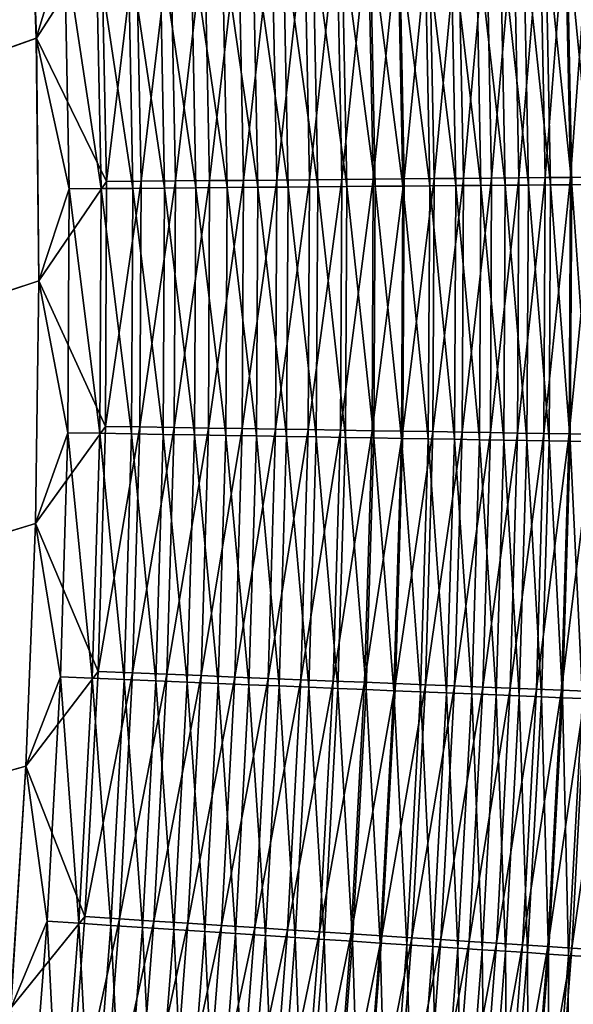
# Model space of a CAD drawing. Header units: metres. Extents: x 0 to 1400, y -1400 to 0.
# Tile 253 of 256: x 1233 to 1261, y -557 to -507. Entities that reach past the tile are written whole.
import ezdxf

# ---------------------------------------------------------------- set-up
doc = ezdxf.new("R2010")
doc.units = ezdxf.units.M

msp = doc.modelspace()

# ---------------------------------------------------------------- linework, layer by layer
at = {"layer": 'None'}
for points in [[(759.270203, -676.616821, -500.477753), (1233.054688, -495.8461, -500.477753), (1232.291626, -483.660858, -500.477753)], [(1232.295288, -483.670471, -503.477753), (1233.058716, -495.854095, -503.477753), (762.366577, -676.864197, -503.477753)], [(1233.497192, -508.048248, -500.477753), (1233.054688, -495.8461, -500.477753), (759.270203, -676.616821, -500.477753)], [(1233.058716, -495.854095, -503.477753), (1233.500732, -508.052704, -503.477753), (762.366577, -676.864197, -503.477753)], [(1233.497192, -508.048248, -500.477753), (1234.911743, -503.38797, -500.441071), (1233.054688, -495.8461, -500.477753)], [(1233.500732, -508.052704, -503.477753), (1233.058716, -495.854095, -503.477753), (1236.785522, -502.975494, -503.316376)], [(1247.248047, -515.172852, -500.929413), (1246.995361, -502.621582, -500.928772), (1248.615723, -502.56543, -500.260498)], [(1247.248047, -515.172852, -500.929413), (1248.615723, -502.56543, -500.260498), (1248.869263, -515.158142, -500.261322)], [(1248.869263, -515.158142, -500.261322), (1248.615723, -502.56543, -500.260498), (1250.202637, -502.510437, -499.518036)], [(1248.869263, -515.158142, -500.261322), (1250.202637, -502.510437, -499.518036), (1250.456909, -515.143799, -499.519043)], [(1250.456909, -515.143799, -499.519043), (1250.202637, -502.510437, -499.518036), (1251.753052, -502.456726, -498.70343)], [(1250.456909, -515.143799, -499.519043), (1251.753052, -502.456726, -498.70343), (1252.007935, -515.1297, -498.70459)], [(1252.007935, -515.1297, -498.70459), (1251.753052, -502.456726, -498.70343), (1253.263916, -502.404388, -497.818634)], [(1253.263916, -502.404388, -497.818634), (1253.519531, -515.116028, -497.820007), (1252.007935, -515.1297, -498.70459)], [(1254.732178, -502.353516, -496.865692), (1253.519531, -515.116028, -497.820007), (1253.263916, -502.404388, -497.818634)], [(1253.519531, -515.116028, -497.820007), (1254.732178, -502.353516, -496.865692), (1254.988647, -515.102722, -496.867279)], [(1254.988647, -515.102722, -496.867279), (1254.732178, -502.353516, -496.865692), (1256.154907, -502.30423, -495.846649)], [(1254.988647, -515.102722, -496.867279), (1256.154907, -502.30423, -495.846649), (1256.412109, -515.089844, -495.84845)], [(1256.412109, -515.089844, -495.84845), (1256.154907, -502.30423, -495.846649), (1257.529053, -502.256622, -494.763458)], [(1256.412109, -515.089844, -495.84845), (1257.529053, -502.256622, -494.763458), (1257.786987, -515.077393, -494.765503)], [(1257.786987, -515.077393, -494.765503), (1257.529053, -502.256622, -494.763458), (1258.851685, -502.210785, -493.618134)], [(1257.786987, -515.077393, -494.765503), (1258.851685, -502.210785, -493.618134), (1259.110352, -515.06543, -493.620422)], [(1259.381104, -515.430298, -489.128357), (1259.131226, -502.565308, -489.125854), (1258.015137, -502.60318, -490.288879)], [(1259.110352, -515.06543, -493.620422), (1258.851685, -502.210785, -493.618134), (1260.119873, -502.16687, -492.412842)], [(1259.110352, -515.06543, -493.620422), (1260.119873, -502.16687, -492.412842), (1260.37915, -515.053955, -492.415405)], [(1260.443237, -515.421448, -487.915314), (1260.192749, -502.529266, -487.912598), (1259.131226, -502.565308, -489.125854)], [(1260.443237, -515.421448, -487.915314), (1259.131226, -502.565308, -489.125854), (1259.381104, -515.430298, -489.128357)], [(1260.37915, -515.053955, -492.415405), (1260.119873, -502.16687, -492.412842), (1261.331177, -502.124908, -491.150269)], [(1261.448608, -515.413086, -486.654663), (1261.197632, -502.495148, -486.651672), (1260.192749, -502.529266, -487.912598)], [(1261.448608, -515.413086, -486.654663), (1260.192749, -502.529266, -487.912598), (1260.443237, -515.421448, -487.915314)], [(1261.331177, -502.124908, -491.150269), (1261.591187, -515.04303, -491.153076), (1260.37915, -515.053955, -492.415405)], [(1233.500732, -508.052704, -503.477753), (1236.785522, -502.975494, -503.316376), (1237.033447, -515.265564, -503.316437)], [(1237.033447, -515.265564, -503.316437), (1236.785522, -502.975494, -503.316376), (1238.52356, -502.915253, -503.115051)], [(1237.033447, -515.265564, -503.316437), (1238.52356, -502.915253, -503.115051), (1238.772339, -515.249756, -503.115173)], [(1238.772339, -515.249756, -503.115173), (1238.52356, -502.915253, -503.115051), (1240.25293, -502.855286, -502.834198)], [(1238.772339, -515.249756, -503.115173), (1240.25293, -502.855286, -502.834198), (1240.502441, -515.23407, -502.834381)], [(1240.502441, -515.23407, -502.834381), (1240.25293, -502.855286, -502.834198), (1241.969116, -502.795807, -502.474457)], [(1240.502441, -515.23407, -502.834381), (1241.969116, -502.795807, -502.474457), (1242.21936, -515.218506, -502.474731)], [(1242.21936, -515.218506, -502.474731), (1241.969116, -502.795807, -502.474457), (1243.667847, -502.736908, -502.03653)], [(1242.21936, -515.218506, -502.474731), (1243.667847, -502.736908, -502.03653), (1243.918945, -515.203064, -502.036926)], [(1244.645264, -515.553101, -498.67807), (1244.402344, -503.065521, -498.677673), (1242.857544, -503.118011, -499.152222)], [(1243.918945, -515.203064, -502.036926), (1243.667847, -502.736908, -502.03653), (1245.344727, -502.678802, -501.521088)], [(1243.918945, -515.203064, -502.036926), (1245.344727, -502.678802, -501.521088), (1245.596558, -515.187866, -501.521606)], [(1246.166748, -515.540405, -498.132813), (1245.923218, -503.013855, -498.132294), (1244.402344, -503.065521, -498.677673)], [(1246.166748, -515.540405, -498.132813), (1244.402344, -503.065521, -498.677673), (1244.645264, -515.553101, -498.67807)], [(1245.596558, -515.187866, -501.521606), (1245.344727, -502.678802, -501.521088), (1246.995361, -502.621582, -500.928772)], [(1245.596558, -515.187866, -501.521606), (1246.995361, -502.621582, -500.928772), (1247.248047, -515.172852, -500.929413)], [(1247.660278, -515.527954, -497.517609), (1247.416138, -502.963135, -497.516937), (1245.923218, -503.013855, -498.132294)], [(1247.660278, -515.527954, -497.517609), (1245.923218, -503.013855, -498.132294), (1246.166748, -515.540405, -498.132813)], [(1249.123047, -515.515747, -496.834015), (1248.878052, -502.913483, -496.833221), (1247.416138, -502.963135, -497.516937)], [(1249.123047, -515.515747, -496.834015), (1247.416138, -502.963135, -497.516937), (1247.660278, -515.527954, -497.517609)], [(1248.878052, -502.913483, -496.833221), (1250.552002, -515.503845, -496.083954), (1250.306519, -502.86496, -496.082977)], [(1250.552002, -515.503845, -496.083954), (1248.878052, -502.913483, -496.833221), (1249.123047, -515.515747, -496.834015)], [(1251.944702, -515.492249, -495.269257), (1251.698486, -502.817688, -495.268097), (1250.306519, -502.86496, -496.082977)], [(1250.306519, -502.86496, -496.082977), (1250.552002, -515.503845, -496.083954), (1251.944702, -515.492249, -495.269257)], [(1253.298096, -515.480957, -494.391785), (1253.05127, -502.771759, -494.390411), (1251.698486, -502.817688, -495.268097)], [(1253.298096, -515.480957, -494.391785), (1251.698486, -502.817688, -495.268097), (1251.944702, -515.492249, -495.269257)], [(1254.609497, -515.470032, -493.453369), (1254.362061, -502.727234, -493.451813), (1253.05127, -502.771759, -494.390411)], [(1254.609497, -515.470032, -493.453369), (1253.05127, -502.771759, -494.390411), (1253.298096, -515.480957, -494.391785)], [(1254.362061, -502.727234, -493.451813), (1255.876221, -515.459473, -492.455872), (1255.628174, -502.684235, -492.454071)], [(1255.876221, -515.459473, -492.455872), (1254.362061, -502.727234, -493.451813), (1254.609497, -515.470032, -493.453369)], [(1257.095459, -515.449341, -491.401123), (1256.84668, -502.642853, -491.399109), (1255.628174, -502.684235, -492.454071)], [(1255.628174, -502.684235, -492.454071), (1255.876221, -515.459473, -492.455872), (1257.095459, -515.449341, -491.401123)], [(1258.264404, -515.439575, -490.291138), (1258.015137, -502.60318, -490.288879), (1256.84668, -502.642853, -491.399109)], [(1258.264404, -515.439575, -490.291138), (1256.84668, -502.642853, -491.399109), (1257.095459, -515.449341, -491.401123)], [(1259.381104, -515.430298, -489.128357), (1258.015137, -502.60318, -490.288879), (1258.264404, -515.439575, -490.291138)], [(1235.150513, -515.632446, -500.441071), (1234.911743, -503.38797, -500.441071), (1233.497192, -508.048248, -500.477753)], [(1236.51709, -503.333435, -500.329865), (1234.911743, -503.38797, -500.441071), (1236.756592, -515.619019, -500.329895)], [(1234.911743, -503.38797, -500.441071), (1235.150513, -515.632446, -500.441071), (1236.756592, -515.619019, -500.329895)], [(1238.358521, -515.605652, -500.144836), (1238.118408, -503.279022, -500.144775), (1236.51709, -503.333435, -500.329865)], [(1236.756592, -515.619019, -500.329895), (1238.358521, -515.605652, -500.144836), (1236.51709, -503.333435, -500.329865)], [(1239.952271, -515.592346, -499.886505), (1239.711548, -503.224884, -499.886383), (1238.118408, -503.279022, -500.144775)], [(1238.358521, -515.605652, -500.144836), (1239.952271, -515.592346, -499.886505), (1238.118408, -503.279022, -500.144775)], [(1241.534058, -515.579102, -499.555511), (1241.292603, -503.171173, -499.555328), (1239.711548, -503.224884, -499.886383)], [(1241.534058, -515.579102, -499.555511), (1239.711548, -503.224884, -499.886383), (1239.952271, -515.592346, -499.886505)], [(1243.099731, -515.56604, -499.152496), (1242.857544, -503.118011, -499.152222), (1241.292603, -503.171173, -499.555328)], [(1243.099731, -515.56604, -499.152496), (1241.292603, -503.171173, -499.555328), (1241.534058, -515.579102, -499.555511)], [(1244.645264, -515.553101, -498.67807), (1242.857544, -503.118011, -499.152222), (1243.099731, -515.56604, -499.152496)], [(1233.626465, -520.257629, -500.477753), (1233.497192, -508.048248, -500.477753), (759.270203, -676.616821, -500.477753)], [(762.366577, -676.864197, -503.477753), (1233.500732, -508.052704, -503.477753), (1233.629028, -520.258911, -503.477753)], [(1233.626465, -520.257629, -500.477753), (1235.150513, -515.632446, -500.441071), (1233.497192, -508.048248, -500.477753)], [(1233.629028, -520.258911, -503.477753), (1233.500732, -508.052704, -503.477753), (1237.033447, -515.265564, -503.316437)], [(1233.629028, -520.258911, -503.477753), (1237.033447, -515.265564, -503.316437), (1236.971802, -527.577332, -503.316498)], [(1236.971802, -527.577332, -503.316498), (1238.772339, -515.249756, -503.115173), (1238.710449, -527.605103, -503.115265)], [(1236.971802, -527.577332, -503.316498), (1237.033447, -515.265564, -503.316437), (1238.772339, -515.249756, -503.115173)], [(1238.710449, -527.605103, -503.115265), (1240.502441, -515.23407, -502.834381), (1240.440186, -527.63269, -502.834534)], [(1238.710449, -527.605103, -503.115265), (1238.772339, -515.249756, -503.115173), (1240.502441, -515.23407, -502.834381)], [(1240.440186, -527.63269, -502.834534), (1242.21936, -515.218506, -502.474731), (1242.15686, -527.660095, -502.474976)], [(1240.440186, -527.63269, -502.834534), (1240.502441, -515.23407, -502.834381), (1242.21936, -515.218506, -502.474731)], [(1242.15686, -527.660095, -502.474976), (1243.918945, -515.203064, -502.036926), (1243.855957, -527.687256, -502.037231)], [(1242.15686, -527.660095, -502.474976), (1242.21936, -515.218506, -502.474731), (1243.918945, -515.203064, -502.036926)], [(1243.855957, -527.687256, -502.037231), (1243.918945, -515.203064, -502.036926), (1245.596558, -515.187866, -501.521606)], [(1243.855957, -527.687256, -502.037231), (1245.596558, -515.187866, -501.521606), (1245.533325, -527.71405, -501.522003)], [(1245.533325, -527.71405, -501.522003), (1247.248047, -515.172852, -500.929413), (1247.184448, -527.740417, -500.929962)], [(1245.533325, -527.71405, -501.522003), (1245.596558, -515.187866, -501.521606), (1247.248047, -515.172852, -500.929413)], [(1247.184448, -527.740417, -500.929962), (1248.869263, -515.158142, -500.261322), (1248.805298, -527.766296, -500.261963)], [(1247.184448, -527.740417, -500.929962), (1247.248047, -515.172852, -500.929413), (1248.869263, -515.158142, -500.261322)], [(1248.805298, -527.766296, -500.261963), (1250.456909, -515.143799, -499.519043), (1250.3927, -527.791687, -499.519836)], [(1248.805298, -527.766296, -500.261963), (1248.869263, -515.158142, -500.261322), (1250.456909, -515.143799, -499.519043)], [(1252.007935, -515.1297, -498.70459), (1251.943604, -527.816467, -498.705536), (1250.3927, -527.791687, -499.519836)], [(1250.3927, -527.791687, -499.519836), (1250.456909, -515.143799, -499.519043), (1252.007935, -515.1297, -498.70459)], [(1253.519531, -515.116028, -497.820007), (1251.943604, -527.816467, -498.705536), (1252.007935, -515.1297, -498.70459)], [(1251.943604, -527.816467, -498.705536), (1253.519531, -515.116028, -497.820007), (1253.454956, -527.840637, -497.821106)], [(1253.454956, -527.840637, -497.821106), (1254.988647, -515.102722, -496.867279), (1254.923706, -527.864136, -496.868561)], [(1253.454956, -527.840637, -497.821106), (1253.519531, -515.116028, -497.820007), (1254.988647, -515.102722, -496.867279)], [(1254.923706, -527.864136, -496.868561), (1256.412109, -515.089844, -495.84845), (1256.346924, -527.886902, -495.849884)], [(1254.923706, -527.864136, -496.868561), (1254.988647, -515.102722, -496.867279), (1256.412109, -515.089844, -495.84845)], [(1255.876221, -515.459473, -492.455872), (1257.021362, -528.265625, -491.402649), (1257.095459, -515.449341, -491.401123)], [(1256.346924, -527.886902, -495.849884), (1257.786987, -515.077393, -494.765503), (1257.72168, -527.908875, -494.76709)], [(1256.346924, -527.886902, -495.849884), (1256.412109, -515.089844, -495.84845), (1257.786987, -515.077393, -494.765503)], [(1257.095459, -515.449341, -491.401123), (1257.021362, -528.265625, -491.402649), (1258.190186, -528.285217, -490.292847)], [(1258.190186, -528.285217, -490.292847), (1258.264404, -515.439575, -490.291138), (1257.095459, -515.449341, -491.401123)], [(1257.72168, -527.908875, -494.76709), (1259.110352, -515.06543, -493.620422), (1259.0448, -527.930054, -493.622223)], [(1257.72168, -527.908875, -494.76709), (1257.786987, -515.077393, -494.765503), (1259.110352, -515.06543, -493.620422)], [(1259.306641, -528.303955, -489.130249), (1258.264404, -515.439575, -490.291138), (1258.190186, -528.285217, -490.292847)], [(1259.306641, -528.303955, -489.130249), (1259.381104, -515.430298, -489.128357), (1258.264404, -515.439575, -490.291138)], [(1259.0448, -527.930054, -493.622223), (1259.110352, -515.06543, -493.620422), (1260.37915, -515.053955, -492.415405)], [(1260.37915, -515.053955, -492.415405), (1260.313477, -527.950317, -492.417389), (1259.0448, -527.930054, -493.622223)], [(1260.368652, -528.321716, -487.917419), (1259.381104, -515.430298, -489.128357), (1259.306641, -528.303955, -489.130249)], [(1260.368652, -528.321716, -487.917419), (1260.443237, -515.421448, -487.915314), (1259.381104, -515.430298, -489.128357)], [(1261.591187, -515.04303, -491.153076), (1261.525391, -527.969727, -491.155273), (1260.313477, -527.950317, -492.417389)], [(1261.591187, -515.04303, -491.153076), (1260.313477, -527.950317, -492.417389), (1260.37915, -515.053955, -492.415405)], [(1261.373901, -528.338623, -486.656952), (1260.443237, -515.421448, -487.915314), (1260.368652, -528.321716, -487.917419)], [(1261.373901, -528.338623, -486.656952), (1261.448608, -515.413086, -486.654663), (1260.443237, -515.421448, -487.915314)], [(1235.081055, -527.898438, -500.441071), (1235.150513, -515.632446, -500.441071), (1233.626465, -520.257629, -500.477753)], [(1235.150513, -515.632446, -500.441071), (1235.081055, -527.898438, -500.441071), (1236.686768, -527.925293, -500.329926)], [(1236.756592, -515.619019, -500.329895), (1235.150513, -515.632446, -500.441071), (1236.686768, -527.925293, -500.329926)], [(1236.686768, -527.925293, -500.329926), (1238.28833, -527.952087, -500.144867), (1236.756592, -515.619019, -500.329895)], [(1238.28833, -527.952087, -500.144867), (1238.358521, -515.605652, -500.144836), (1236.756592, -515.619019, -500.329895)], [(1238.28833, -527.952087, -500.144867), (1239.881714, -527.97876, -499.886597), (1238.358521, -515.605652, -500.144836)], [(1239.881714, -527.97876, -499.886597), (1239.952271, -515.592346, -499.886505), (1238.358521, -515.605652, -500.144836)], [(1241.463135, -528.005188, -499.555664), (1239.952271, -515.592346, -499.886505), (1239.881714, -527.97876, -499.886597)], [(1241.463135, -528.005188, -499.555664), (1241.534058, -515.579102, -499.555511), (1239.952271, -515.592346, -499.886505)], [(1243.028442, -528.031372, -499.15271), (1241.534058, -515.579102, -499.555511), (1241.463135, -528.005188, -499.555664)], [(1243.028442, -528.031372, -499.15271), (1243.099731, -515.56604, -499.152496), (1241.534058, -515.579102, -499.555511)], [(1244.57373, -528.057251, -498.678375), (1243.099731, -515.56604, -499.152496), (1243.028442, -528.031372, -499.15271)], [(1244.57373, -528.057251, -498.678375), (1244.645264, -515.553101, -498.67807), (1243.099731, -515.56604, -499.152496)], [(1246.094849, -528.082703, -498.133209), (1244.645264, -515.553101, -498.67807), (1244.57373, -528.057251, -498.678375)], [(1246.094849, -528.082703, -498.133209), (1246.166748, -515.540405, -498.132813), (1244.645264, -515.553101, -498.67807)], [(1247.588135, -528.107666, -497.518097), (1246.166748, -515.540405, -498.132813), (1246.094849, -528.082703, -498.133209)], [(1247.588135, -528.107666, -497.518097), (1247.660278, -515.527954, -497.517609), (1246.166748, -515.540405, -498.132813)], [(1249.050415, -528.132141, -496.834656), (1247.660278, -515.527954, -497.517609), (1247.588135, -528.107666, -497.518097)], [(1249.050415, -528.132141, -496.834656), (1249.123047, -515.515747, -496.834015), (1247.660278, -515.527954, -497.517609)], [(1250.479248, -528.156067, -496.084717), (1249.123047, -515.515747, -496.834015), (1249.050415, -528.132141, -496.834656)], [(1250.479248, -528.156067, -496.084717), (1250.552002, -515.503845, -496.083954), (1249.123047, -515.515747, -496.834015)], [(1251.871582, -528.179382, -495.270142), (1250.552002, -515.503845, -496.083954), (1250.479248, -528.156067, -496.084717)], [(1250.552002, -515.503845, -496.083954), (1251.871582, -528.179382, -495.270142), (1251.944702, -515.492249, -495.269257)], [(1251.944702, -515.492249, -495.269257), (1251.871582, -528.179382, -495.270142), (1253.224731, -528.202026, -494.392822)], [(1253.224731, -528.202026, -494.392822), (1253.298096, -515.480957, -494.391785), (1251.944702, -515.492249, -495.269257)], [(1254.535889, -528.223999, -493.454559), (1253.298096, -515.480957, -494.391785), (1253.224731, -528.202026, -494.392822)], [(1254.535889, -528.223999, -493.454559), (1254.609497, -515.470032, -493.453369), (1253.298096, -515.480957, -494.391785)], [(1255.802368, -528.245239, -492.457214), (1254.609497, -515.470032, -493.453369), (1254.535889, -528.223999, -493.454559)], [(1255.802368, -528.245239, -492.457214), (1255.876221, -515.459473, -492.455872), (1254.609497, -515.470032, -493.453369)], [(1257.021362, -528.265625, -491.402649), (1255.876221, -515.459473, -492.455872), (1255.802368, -528.245239, -492.457214)], [(759.270203, -676.616821, -500.477753), (1233.450317, -532.464478, -500.477753), (1233.626465, -520.257629, -500.477753)], [(1233.629028, -520.258911, -503.477753), (1233.450684, -532.465393, -503.477753), (762.366577, -676.864197, -503.477753)], [(1233.450317, -532.464478, -500.477753), (1235.081055, -527.898438, -500.441071), (1233.626465, -520.257629, -500.477753)], [(1233.450684, -532.465393, -503.477753), (1233.629028, -520.258911, -503.477753), (1236.971802, -527.577332, -503.316498)], [(1233.450684, -532.465393, -503.477753), (1236.971802, -527.577332, -503.316498), (1236.607544, -539.901917, -503.316528)], [(1236.607544, -539.901917, -503.316528), (1236.971802, -527.577332, -503.316498), (1238.710449, -527.605103, -503.115265)], [(1236.607544, -539.901917, -503.316528), (1238.710449, -527.605103, -503.115265), (1238.344604, -539.97229, -503.115356)], [(1238.344604, -539.97229, -503.115356), (1238.710449, -527.605103, -503.115265), (1240.440186, -527.63269, -502.834534)], [(1238.344604, -539.97229, -503.115356), (1240.440186, -527.63269, -502.834534), (1240.072998, -540.042297, -502.834656)], [(1240.072998, -540.042297, -502.834656), (1240.440186, -527.63269, -502.834534), (1242.15686, -527.660095, -502.474976)], [(1240.072998, -540.042297, -502.834656), (1242.15686, -527.660095, -502.474976), (1241.788208, -540.111755, -502.475159)], [(1241.788208, -540.111755, -502.475159), (1242.15686, -527.660095, -502.474976), (1243.855957, -527.687256, -502.037231)], [(1241.788208, -540.111755, -502.475159), (1243.855957, -527.687256, -502.037231), (1243.485962, -540.180542, -502.037506)], [(1243.485962, -540.180542, -502.037506), (1243.855957, -527.687256, -502.037231), (1245.533325, -527.71405, -501.522003)], [(1243.485962, -540.180542, -502.037506), (1245.533325, -527.71405, -501.522003), (1245.161987, -540.248474, -501.522339)], [(1245.161987, -540.248474, -501.522339), (1245.533325, -527.71405, -501.522003), (1247.184448, -527.740417, -500.929962)], [(1245.161987, -540.248474, -501.522339), (1247.184448, -527.740417, -500.929962), (1246.811768, -540.315308, -500.930359)], [(1246.811768, -540.315308, -500.930359), (1247.184448, -527.740417, -500.929962), (1248.805298, -527.766296, -500.261963)], [(1246.811768, -540.315308, -500.930359), (1248.805298, -527.766296, -500.261963), (1248.431396, -540.380981, -500.262451)], [(1248.431396, -540.380981, -500.262451), (1248.805298, -527.766296, -500.261963), (1250.3927, -527.791687, -499.519836)], [(1250.3927, -527.791687, -499.519836), (1250.017456, -540.445251, -499.520416), (1248.431396, -540.380981, -500.262451)], [(1251.943604, -527.816467, -498.705536), (1250.017456, -540.445251, -499.520416), (1250.3927, -527.791687, -499.519836)], [(1250.017456, -540.445251, -499.520416), (1251.943604, -527.816467, -498.705536), (1251.567139, -540.508057, -498.706238)], [(1251.567139, -540.508057, -498.706238), (1251.943604, -527.816467, -498.705536), (1253.454956, -527.840637, -497.821106)], [(1234.710083, -540.177063, -500.441071), (1235.081055, -527.898438, -500.441071), (1233.450317, -532.464478, -500.477753)], [(1235.081055, -527.898438, -500.441071), (1234.710083, -540.177063, -500.441071), (1236.314453, -540.243347, -500.329926)], [(1236.686768, -527.925293, -500.329926), (1235.081055, -527.898438, -500.441071), (1236.314453, -540.243347, -500.329926)], [(1236.314453, -540.243347, -500.329926), (1237.914673, -540.309448, -500.144897), (1236.686768, -527.925293, -500.329926)], [(1237.914673, -540.309448, -500.144897), (1238.28833, -527.952087, -500.144867), (1236.686768, -527.925293, -500.329926)], [(1237.914673, -540.309448, -500.144897), (1239.506714, -540.375244, -499.886658), (1238.28833, -527.952087, -500.144867)], [(1239.506714, -540.375244, -499.886658), (1239.881714, -527.97876, -499.886597), (1238.28833, -527.952087, -500.144867)], [(1241.086792, -540.440491, -499.555756), (1239.881714, -527.97876, -499.886597), (1239.506714, -540.375244, -499.886658)], [(1241.086792, -540.440491, -499.555756), (1241.463135, -528.005188, -499.555664), (1239.881714, -527.97876, -499.886597)], [(1242.650757, -540.505127, -499.152863), (1241.463135, -528.005188, -499.555664), (1241.086792, -540.440491, -499.555756)], [(1242.650757, -540.505127, -499.152863), (1243.028442, -528.031372, -499.15271), (1241.463135, -528.005188, -499.555664)], [(1244.194702, -540.568909, -498.678558), (1243.028442, -528.031372, -499.15271), (1242.650757, -540.505127, -499.152863)], [(1244.194702, -540.568909, -498.678558), (1244.57373, -528.057251, -498.678375), (1243.028442, -528.031372, -499.15271)], [(1245.7146, -540.631714, -498.133484), (1244.57373, -528.057251, -498.678375), (1244.194702, -540.568909, -498.678558)], [(1245.7146, -540.631714, -498.133484), (1246.094849, -528.082703, -498.133209), (1244.57373, -528.057251, -498.678375)], [(1247.206665, -540.693359, -497.518433), (1246.094849, -528.082703, -498.133209), (1245.7146, -540.631714, -498.133484)], [(1247.206665, -540.693359, -497.518433), (1247.588135, -528.107666, -497.518097), (1246.094849, -528.082703, -498.133209)], [(1248.667725, -540.753723, -496.835052), (1247.588135, -528.107666, -497.518097), (1247.206665, -540.693359, -497.518433)], [(1248.667725, -540.753723, -496.835052), (1249.050415, -528.132141, -496.834656), (1247.588135, -528.107666, -497.518097)], [(1250.095337, -540.812744, -496.085205), (1249.050415, -528.132141, -496.834656), (1248.667725, -540.753723, -496.835052)], [(1250.095337, -540.812744, -496.085205), (1250.479248, -528.156067, -496.084717), (1249.050415, -528.132141, -496.834656)], [(1251.486572, -540.870239, -495.270752), (1250.479248, -528.156067, -496.084717), (1250.095337, -540.812744, -496.085205)], [(1251.486572, -540.870239, -495.270752), (1251.871582, -528.179382, -495.270142), (1250.479248, -528.156067, -496.084717)], [(1252.838501, -540.926147, -494.393524), (1251.871582, -528.179382, -495.270142), (1251.486572, -540.870239, -495.270752)], [(1251.567139, -540.508057, -498.706238), (1253.454956, -527.840637, -497.821106), (1253.077271, -540.569275, -497.821899)], [(1251.871582, -528.179382, -495.270142), (1252.838501, -540.926147, -494.393524), (1253.224731, -528.202026, -494.392822)], [(1253.224731, -528.202026, -494.392822), (1252.838501, -540.926147, -494.393524), (1254.148682, -540.980286, -493.455353)], [(1253.077271, -540.569275, -497.821899), (1253.454956, -527.840637, -497.821106), (1254.923706, -527.864136, -496.868561)], [(1253.077271, -540.569275, -497.821899), (1254.923706, -527.864136, -496.868561), (1254.544922, -540.628784, -496.869476)], [(1254.148682, -540.980286, -493.455353), (1254.535889, -528.223999, -493.454559), (1253.224731, -528.202026, -494.392822)], [(1255.414185, -541.032593, -492.45813), (1254.535889, -528.223999, -493.454559), (1254.148682, -540.980286, -493.455353)], [(1255.414185, -541.032593, -492.45813), (1255.802368, -528.245239, -492.457214), (1254.535889, -528.223999, -493.454559)], [(1254.544922, -540.628784, -496.869476), (1254.923706, -527.864136, -496.868561), (1256.346924, -527.886902, -495.849884)], [(1254.544922, -540.628784, -496.869476), (1256.346924, -527.886902, -495.849884), (1255.967041, -540.686401, -495.850922)], [(1256.63208, -541.082947, -491.403717), (1255.802368, -528.245239, -492.457214), (1255.414185, -541.032593, -492.45813)], [(1256.63208, -541.082947, -491.403717), (1257.021362, -528.265625, -491.402649), (1255.802368, -528.245239, -492.457214)], [(1255.967041, -540.686401, -495.850922), (1256.346924, -527.886902, -495.849884), (1257.72168, -527.908875, -494.76709)], [(1255.967041, -540.686401, -495.850922), (1257.72168, -527.908875, -494.76709), (1257.340698, -540.742126, -494.76825)], [(1257.800049, -541.131226, -490.294006), (1257.021362, -528.265625, -491.402649), (1256.63208, -541.082947, -491.403717)], [(1257.021362, -528.265625, -491.402649), (1257.800049, -541.131226, -490.294006), (1258.190186, -528.285217, -490.292847)], [(1257.340698, -540.742126, -494.76825), (1257.72168, -527.908875, -494.76709), (1259.0448, -527.930054, -493.622223)], [(1259.0448, -527.930054, -493.622223), (1258.662842, -540.795715, -493.623505), (1257.340698, -540.742126, -494.76825)], [(1258.190186, -528.285217, -490.292847), (1257.800049, -541.131226, -490.294006), (1258.915649, -541.177368, -489.131531)], [(1258.915649, -541.177368, -489.131531), (1259.306641, -528.303955, -489.130249), (1258.190186, -528.285217, -490.292847)], [(1260.313477, -527.950317, -492.417389), (1258.662842, -540.795715, -493.623505), (1259.0448, -527.930054, -493.622223)], [(1260.313477, -527.950317, -492.417389), (1259.930542, -540.847107, -492.418823), (1258.662842, -540.795715, -493.623505)], [(1259.976685, -541.221252, -487.918854), (1259.306641, -528.303955, -489.130249), (1258.915649, -541.177368, -489.131531)], [(1259.976685, -541.221252, -487.918854), (1260.368652, -528.321716, -487.917419), (1259.306641, -528.303955, -489.130249)], [(1261.525391, -527.969727, -491.155273), (1259.930542, -540.847107, -492.418823), (1260.313477, -527.950317, -492.417389)], [(1259.930542, -540.847107, -492.418823), (1261.525391, -527.969727, -491.155273), (1261.141479, -540.89624, -491.15683)], [(1260.981323, -541.262817, -486.658539), (1260.368652, -528.321716, -487.917419), (1259.976685, -541.221252, -487.918854)], [(1260.981323, -541.262817, -486.658539), (1261.373901, -528.338623, -486.656952), (1260.368652, -528.321716, -487.917419)], [(1232.975708, -544.660522, -500.477753), (1233.450317, -532.464478, -500.477753), (759.270203, -676.616821, -500.477753)], [(1233.450684, -532.465393, -503.477753), (1232.973145, -544.664795, -503.477753), (762.366577, -676.864197, -503.477753)], [(1232.973145, -544.664795, -503.477753), (1233.450684, -532.465393, -503.477753), (1236.607544, -539.901917, -503.316528)], [(1232.975708, -544.660522, -500.477753), (1234.710083, -540.177063, -500.441071), (1233.450317, -532.464478, -500.477753)], [(1232.973145, -544.664795, -503.477753), (1236.607544, -539.901917, -503.316528), (1235.947021, -552.230225, -503.316589)], [(1234.044312, -552.459351, -500.441071), (1234.710083, -540.177063, -500.441071), (1232.975708, -544.660522, -500.477753)], [(1234.710083, -540.177063, -500.441071), (1234.044312, -552.459351, -500.441071), (1235.64624, -552.564209, -500.329926)], [(1236.314453, -540.243347, -500.329926), (1234.710083, -540.177063, -500.441071), (1235.64624, -552.564209, -500.329926)], [(1235.947021, -552.230225, -503.316589), (1236.607544, -539.901917, -503.316528), (1238.344604, -539.97229, -503.115356)], [(1235.947021, -552.230225, -503.316589), (1238.344604, -539.97229, -503.115356), (1237.681763, -552.342346, -503.115417)], [(1237.681763, -552.342346, -503.115417), (1238.344604, -539.97229, -503.115356), (1240.072998, -540.042297, -502.834656)], [(1237.681763, -552.342346, -503.115417), (1240.072998, -540.042297, -502.834656), (1239.407715, -552.453857, -502.834778)], [(1239.407715, -552.453857, -502.834778), (1240.072998, -540.042297, -502.834656), (1241.788208, -540.111755, -502.475159)], [(1239.407715, -552.453857, -502.834778), (1241.788208, -540.111755, -502.475159), (1241.120483, -552.564514, -502.475311)], [(1241.120483, -552.564514, -502.475311), (1241.788208, -540.111755, -502.475159), (1243.485962, -540.180542, -502.037506)], [(1241.120483, -552.564514, -502.475311), (1243.485962, -540.180542, -502.037506), (1242.815918, -552.674072, -502.037659)], [(1242.815918, -552.674072, -502.037659), (1243.485962, -540.180542, -502.037506), (1245.161987, -540.248474, -501.522339)], [(1235.64624, -552.564209, -500.329926), (1237.244263, -552.668762, -500.144928), (1236.314453, -540.243347, -500.329926)], [(1237.244263, -552.668762, -500.144928), (1237.914673, -540.309448, -500.144897), (1236.314453, -540.243347, -500.329926)], [(1237.244263, -552.668762, -500.144928), (1238.834106, -552.772827, -499.886658), (1237.914673, -540.309448, -500.144897)], [(1238.834106, -552.772827, -499.886658), (1239.506714, -540.375244, -499.886658), (1237.914673, -540.309448, -500.144897)], [(1240.411987, -552.876099, -499.555817), (1239.506714, -540.375244, -499.886658), (1238.834106, -552.772827, -499.886658)], [(1240.411987, -552.876099, -499.555817), (1241.086792, -540.440491, -499.555756), (1239.506714, -540.375244, -499.886658)], [(1241.973755, -552.978333, -499.152924), (1241.086792, -540.440491, -499.555756), (1240.411987, -552.876099, -499.555817)], [(1241.973755, -552.978333, -499.152924), (1242.650757, -540.505127, -499.152863), (1241.086792, -540.440491, -499.555756)], [(1243.515503, -553.079224, -498.67865), (1242.650757, -540.505127, -499.152863), (1241.973755, -552.978333, -499.152924)], [(1243.515503, -553.079224, -498.67865), (1244.194702, -540.568909, -498.678558), (1242.650757, -540.505127, -499.152863)], [(1242.815918, -552.674072, -502.037659), (1245.161987, -540.248474, -501.522339), (1244.489624, -552.782166, -501.522552)], [(1245.033203, -553.178589, -498.133606), (1244.194702, -540.568909, -498.678558), (1243.515503, -553.079224, -498.67865)], [(1245.033203, -553.178589, -498.133606), (1245.7146, -540.631714, -498.133484), (1244.194702, -540.568909, -498.678558)], [(1244.489624, -552.782166, -501.522552), (1245.161987, -540.248474, -501.522339), (1246.811768, -540.315308, -500.930359)], [(1244.489624, -552.782166, -501.522552), (1246.811768, -540.315308, -500.930359), (1246.137207, -552.888672, -500.930634)], [(1246.523071, -553.276123, -497.518585), (1245.7146, -540.631714, -498.133484), (1245.033203, -553.178589, -498.133606)], [(1246.523071, -553.276123, -497.518585), (1247.206665, -540.693359, -497.518433), (1245.7146, -540.631714, -498.133484)], [(1246.137207, -552.888672, -500.930634), (1246.811768, -540.315308, -500.930359), (1248.431396, -540.380981, -500.262451)], [(1248.431396, -540.380981, -500.262451), (1247.754517, -552.993164, -500.262787), (1246.137207, -552.888672, -500.930634)], [(1247.982178, -553.371643, -496.835266), (1247.206665, -540.693359, -497.518433), (1246.523071, -553.276123, -497.518585)], [(1247.982178, -553.371643, -496.835266), (1248.667725, -540.753723, -496.835052), (1247.206665, -540.693359, -497.518433)], [(1250.017456, -540.445251, -499.520416), (1247.754517, -552.993164, -500.262787), (1248.431396, -540.380981, -500.262451)], [(1247.754517, -552.993164, -500.262787), (1250.017456, -540.445251, -499.520416), (1249.338501, -553.09552, -499.520782)], [(1249.338501, -553.09552, -499.520782), (1250.017456, -540.445251, -499.520416), (1251.567139, -540.508057, -498.706238)], [(1249.338501, -553.09552, -499.520782), (1251.567139, -540.508057, -498.706238), (1250.885986, -553.195557, -498.706665)], [(1250.885986, -553.195557, -498.706665), (1251.567139, -540.508057, -498.706238), (1253.077271, -540.569275, -497.821899)], [(1250.885986, -553.195557, -498.706665), (1253.077271, -540.569275, -497.821899), (1252.394043, -553.292969, -497.822388)], [(1252.394043, -553.292969, -497.822388), (1253.077271, -540.569275, -497.821899), (1254.544922, -540.628784, -496.869476)], [(1252.394043, -553.292969, -497.822388), (1254.544922, -540.628784, -496.869476), (1253.859619, -553.387695, -496.870026)], [(1253.859619, -553.387695, -496.870026), (1254.544922, -540.628784, -496.869476), (1255.967041, -540.686401, -495.850922)], [(1253.859619, -553.387695, -496.870026), (1255.967041, -540.686401, -495.850922), (1255.279907, -553.479492, -495.851532)], [(1255.279907, -553.479492, -495.851532), (1255.967041, -540.686401, -495.850922), (1257.340698, -540.742126, -494.76825)], [(1249.407715, -553.464966, -496.08548), (1248.667725, -540.753723, -496.835052), (1247.982178, -553.371643, -496.835266)], [(1249.407715, -553.464966, -496.08548), (1250.095337, -540.812744, -496.085205), (1248.667725, -540.753723, -496.835052)], [(1250.796997, -553.555908, -495.271057), (1250.095337, -540.812744, -496.085205), (1249.407715, -553.464966, -496.08548)], [(1250.796997, -553.555908, -495.271057), (1251.486572, -540.870239, -495.270752), (1250.095337, -540.812744, -496.085205)], [(1252.147095, -553.644287, -494.39389), (1251.486572, -540.870239, -495.270752), (1250.796997, -553.555908, -495.271057)], [(1252.147095, -553.644287, -494.39389), (1252.838501, -540.926147, -494.393524), (1251.486572, -540.870239, -495.270752)], [(1253.455444, -553.72998, -493.45578), (1252.838501, -540.926147, -494.393524), (1252.147095, -553.644287, -494.39389)], [(1252.838501, -540.926147, -494.393524), (1253.455444, -553.72998, -493.45578), (1254.148682, -540.980286, -493.455353)], [(1254.148682, -540.980286, -493.455353), (1253.455444, -553.72998, -493.45578), (1254.719116, -553.812683, -492.458618)], [(1254.719116, -553.812683, -492.458618), (1255.414185, -541.032593, -492.45813), (1254.148682, -540.980286, -493.455353)], [(1255.935425, -553.892334, -491.404236), (1255.414185, -541.032593, -492.45813), (1254.719116, -553.812683, -492.458618)], [(1257.340698, -540.742126, -494.76825), (1256.651611, -553.568176, -494.768951), (1255.279907, -553.479492, -495.851532)], [(1255.935425, -553.892334, -491.404236), (1256.63208, -541.082947, -491.403717), (1255.414185, -541.032593, -492.45813)], [(1257.101685, -553.96875, -490.294617), (1256.63208, -541.082947, -491.403717), (1255.935425, -553.892334, -491.404236)], [(1257.101685, -553.96875, -490.294617), (1257.800049, -541.131226, -490.294006), (1256.63208, -541.082947, -491.403717)], [(1258.662842, -540.795715, -493.623505), (1256.651611, -553.568176, -494.768951), (1257.340698, -540.742126, -494.76825)], [(1258.662842, -540.795715, -493.623505), (1257.971924, -553.653564, -493.624268), (1256.651611, -553.568176, -494.768951)], [(1258.215698, -554.041687, -489.132233), (1257.800049, -541.131226, -490.294006), (1257.101685, -553.96875, -490.294617)], [(1257.800049, -541.131226, -490.294006), (1258.215698, -554.041687, -489.132233), (1258.915649, -541.177368, -489.131531)], [(1259.930542, -540.847107, -492.418823), (1257.971924, -553.653564, -493.624268), (1258.662842, -540.795715, -493.623505)], [(1257.971924, -553.653564, -493.624268), (1259.930542, -540.847107, -492.418823), (1259.238037, -553.735352, -492.419647)], [(1258.915649, -541.177368, -489.131531), (1258.215698, -554.041687, -489.132233), (1259.275269, -554.111084, -487.919617)], [(1259.275269, -554.111084, -487.919617), (1259.976685, -541.221252, -487.918854), (1258.915649, -541.177368, -489.131531)], [(1259.238037, -553.735352, -492.419647), (1259.930542, -540.847107, -492.418823), (1261.141479, -540.89624, -491.15683)], [(1259.238037, -553.735352, -492.419647), (1261.141479, -540.89624, -491.15683), (1260.447266, -553.813538, -491.157715)], [(1260.447266, -553.813538, -491.157715), (1261.141479, -540.89624, -491.15683), (1262.293335, -540.942932, -489.840332)], [(1262.293335, -540.942932, -489.840332), (1261.597656, -553.887939, -489.841309), (1260.447266, -553.813538, -491.157715)], [(1260.278442, -554.176758, -486.659363), (1259.976685, -541.221252, -487.918854), (1259.275269, -554.111084, -487.919617)], [(1260.278442, -554.176758, -486.659363), (1260.981323, -541.262817, -486.658539), (1259.976685, -541.221252, -487.918854)], [(1261.223145, -554.238647, -485.354034), (1260.981323, -541.262817, -486.658539), (1260.278442, -554.176758, -486.659363)], [(1232.209473, -556.840393, -500.477753), (1232.975708, -544.660522, -500.477753), (759.270203, -676.616821, -500.477753)], [(1232.209473, -556.840393, -500.477753), (1234.044312, -552.459351, -500.441071), (1232.975708, -544.660522, -500.477753)], [(762.366577, -676.864197, -503.477753), (1232.973145, -544.664795, -503.477753), (1232.203735, -556.849731, -503.477753)], [(1232.203735, -556.849731, -503.477753), (1232.973145, -544.664795, -503.477753), (1235.947021, -552.230225, -503.316589)], [(1232.203735, -556.849731, -503.477753), (1235.947021, -552.230225, -503.316589), (1234.99707, -564.553406, -503.31662)], [(1233.09021, -564.736328, -500.441071), (1234.044312, -552.459351, -500.441071), (1232.209473, -556.840393, -500.477753)], [(1234.044312, -552.459351, -500.441071), (1233.09021, -564.736328, -500.441071), (1234.689209, -564.878906, -500.329926)], [(1235.64624, -552.564209, -500.329926), (1234.044312, -552.459351, -500.441071), (1234.689209, -564.878906, -500.329926)], [(1234.689209, -564.878906, -500.329926), (1236.284058, -565.021179, -500.144897), (1235.64624, -552.564209, -500.329926)], [(1234.99707, -564.553406, -503.31662), (1235.947021, -552.230225, -503.316589), (1237.681763, -552.342346, -503.115417)], [(1234.99707, -564.553406, -503.31662), (1237.681763, -552.342346, -503.115417), (1236.728394, -564.706299, -503.115479)], [(1236.284058, -565.021179, -500.144897), (1237.244263, -552.668762, -500.144928), (1235.64624, -552.564209, -500.329926)], [(1236.728394, -564.706299, -503.115479), (1237.681763, -552.342346, -503.115417), (1239.407715, -552.453857, -502.834778)], [(1236.728394, -564.706299, -503.115479), (1239.407715, -552.453857, -502.834778), (1238.45105, -564.858398, -502.834839)], [(1238.45105, -564.858398, -502.834839), (1239.407715, -552.453857, -502.834778), (1241.120483, -552.564514, -502.475311)], [(1238.45105, -564.858398, -502.834839), (1241.120483, -552.564514, -502.475311), (1240.160645, -565.009338, -502.475372)], [(1240.160645, -565.009338, -502.475372), (1241.120483, -552.564514, -502.475311), (1242.815918, -552.674072, -502.037659)], [(1236.284058, -565.021179, -500.144897), (1237.87085, -565.162659, -499.886658), (1237.244263, -552.668762, -500.144928)], [(1237.87085, -565.162659, -499.886658), (1238.834106, -552.772827, -499.886658), (1237.244263, -552.668762, -500.144928)], [(1239.445557, -565.303101, -499.555786), (1238.834106, -552.772827, -499.886658), (1237.87085, -565.162659, -499.886658)], [(1239.445557, -565.303101, -499.555786), (1240.411987, -552.876099, -499.555817), (1238.834106, -552.772827, -499.886658)], [(1241.004272, -565.442078, -499.152893), (1240.411987, -552.876099, -499.555817), (1239.445557, -565.303101, -499.555786)], [(1240.160645, -565.009338, -502.475372), (1242.815918, -552.674072, -502.037659), (1241.852783, -565.158752, -502.037781)], [(1241.004272, -565.442078, -499.152893), (1241.973755, -552.978333, -499.152924), (1240.411987, -552.876099, -499.555817)], [(1242.542969, -565.579346, -498.678619), (1241.973755, -552.978333, -499.152924), (1241.004272, -565.442078, -499.152893)], [(1241.852783, -565.158752, -502.037781), (1242.815918, -552.674072, -502.037659), (1244.489624, -552.782166, -501.522552)], [(1241.852783, -565.158752, -502.037781), (1244.489624, -552.782166, -501.522552), (1243.523315, -565.306213, -501.522675)], [(1242.542969, -565.579346, -498.678619), (1243.515503, -553.079224, -498.67865), (1241.973755, -552.978333, -499.152924)], [(1244.057739, -565.714417, -498.133575), (1243.515503, -553.079224, -498.67865), (1242.542969, -565.579346, -498.678619)], [(1244.057739, -565.714417, -498.133575), (1245.033203, -553.178589, -498.133606), (1243.515503, -553.079224, -498.67865)], [(1243.523315, -565.306213, -501.522675), (1244.489624, -552.782166, -501.522552), (1246.137207, -552.888672, -500.930634)], [(1246.137207, -552.888672, -500.930634), (1245.167725, -565.451416, -500.930756), (1243.523315, -565.306213, -501.522675)], [(1247.754517, -552.993164, -500.262787), (1245.167725, -565.451416, -500.930756), (1246.137207, -552.888672, -500.930634)], [(1245.167725, -565.451416, -500.930756), (1247.754517, -552.993164, -500.262787), (1246.781982, -565.593994, -500.262939)], [(1246.781982, -565.593994, -500.262939), (1247.754517, -552.993164, -500.262787), (1249.338501, -553.09552, -499.520782)], [(1245.5448, -565.847046, -497.518585), (1245.033203, -553.178589, -498.133606), (1244.057739, -565.714417, -498.133575)], [(1245.5448, -565.847046, -497.518585), (1246.523071, -553.276123, -497.518585), (1245.033203, -553.178589, -498.133606)], [(1247.000977, -565.976929, -496.835236), (1246.523071, -553.276123, -497.518585), (1245.5448, -565.847046, -497.518585)], [(1247.000977, -565.976929, -496.835236), (1247.982178, -553.371643, -496.835266), (1246.523071, -553.276123, -497.518585)], [(1246.781982, -565.593994, -500.262939), (1249.338501, -553.09552, -499.520782), (1248.362793, -565.733582, -499.520935)], [(1248.423828, -566.103821, -496.085449), (1247.982178, -553.371643, -496.835266), (1247.000977, -565.976929, -496.835236)], [(1248.423828, -566.103821, -496.085449), (1249.407715, -553.464966, -496.08548), (1247.982178, -553.371643, -496.835266)], [(1248.362793, -565.733582, -499.520935), (1249.338501, -553.09552, -499.520782), (1250.885986, -553.195557, -498.706665)], [(1248.362793, -565.733582, -499.520935), (1250.885986, -553.195557, -498.706665), (1249.907349, -565.869995, -498.706818)], [(1249.810303, -566.227478, -495.271057), (1249.407715, -553.464966, -496.08548), (1248.423828, -566.103821, -496.085449)], [(1249.810303, -566.227478, -495.271057), (1250.796997, -553.555908, -495.271057), (1249.407715, -553.464966, -496.08548)], [(1251.157837, -566.347717, -494.39386), (1250.796997, -553.555908, -495.271057), (1249.810303, -566.227478, -495.271057)], [(1249.907349, -565.869995, -498.706818), (1250.885986, -553.195557, -498.706665), (1252.394043, -553.292969, -497.822388)], [(1249.907349, -565.869995, -498.706818), (1252.394043, -553.292969, -497.822388), (1251.412598, -566.00293, -497.822571)], [(1251.157837, -566.347717, -494.39386), (1252.147095, -553.644287, -494.39389), (1250.796997, -553.555908, -495.271057)], [(1251.412598, -566.00293, -497.822571), (1252.394043, -553.292969, -497.822388), (1253.859619, -553.387695, -496.870026)], [(1251.412598, -566.00293, -497.822571), (1253.859619, -553.387695, -496.870026), (1252.875366, -566.13208, -496.870209)], [(1252.875366, -566.13208, -496.870209), (1253.859619, -553.387695, -496.870026), (1255.279907, -553.479492, -495.851532)], [(1255.279907, -553.479492, -495.851532), (1254.292847, -566.257263, -495.851746), (1252.875366, -566.13208, -496.870209)], [(1256.651611, -553.568176, -494.768951), (1254.292847, -566.257263, -495.851746), (1255.279907, -553.479492, -495.851532)], [(1256.651611, -553.568176, -494.768951), (1255.662109, -566.378235, -494.769165), (1254.292847, -566.257263, -495.851746)], [(1257.971924, -553.653564, -493.624268), (1255.662109, -566.378235, -494.769165), (1256.651611, -553.568176, -494.768951)], [(1252.463501, -566.464172, -493.45578), (1252.147095, -553.644287, -494.39389), (1251.157837, -566.347717, -494.39386)], [(1252.463501, -566.464172, -493.45578), (1253.455444, -553.72998, -493.45578), (1252.147095, -553.644287, -494.39389)], [(1253.724731, -566.57666, -492.458649), (1253.455444, -553.72998, -493.45578), (1252.463501, -566.464172, -493.45578)], [(1253.455444, -553.72998, -493.45578), (1253.724731, -566.57666, -492.458649), (1254.719116, -553.812683, -492.458618)], [(1254.719116, -553.812683, -492.458618), (1253.724731, -566.57666, -492.458649), (1254.938721, -566.684937, -491.404266)], [(1254.938721, -566.684937, -491.404266), (1255.935425, -553.892334, -491.404236), (1254.719116, -553.812683, -492.458618)], [(1256.102661, -566.788818, -490.294678), (1255.935425, -553.892334, -491.404236), (1254.938721, -566.684937, -491.404266)], [(1255.662109, -566.378235, -494.769165), (1257.971924, -553.653564, -493.624268), (1256.979858, -566.494629, -493.624481)], [(1256.102661, -566.788818, -490.294678), (1257.101685, -553.96875, -490.294617), (1255.935425, -553.892334, -491.404236)], [(1257.214478, -566.888, -489.132263), (1257.101685, -553.96875, -490.294617), (1256.102661, -566.788818, -490.294678)], [(1256.979858, -566.494629, -493.624481), (1257.971924, -553.653564, -493.624268), (1259.238037, -553.735352, -492.419647)], [(1256.979858, -566.494629, -493.624481), (1259.238037, -553.735352, -492.419647), (1258.24353, -566.606201, -492.419861)], [(1257.214478, -566.888, -489.132263), (1258.215698, -554.041687, -489.132233), (1257.101685, -553.96875, -490.294617)], [(1258.272095, -566.982361, -487.919678), (1258.215698, -554.041687, -489.132233), (1257.214478, -566.888, -489.132263)], [(1258.215698, -554.041687, -489.132233), (1258.272095, -566.982361, -487.919678), (1259.275269, -554.111084, -487.919617)], [(1258.24353, -566.606201, -492.419861), (1259.238037, -553.735352, -492.419647), (1260.447266, -553.813538, -491.157715)], [(1260.447266, -553.813538, -491.157715), (1259.450562, -566.71283, -491.157959), (1258.24353, -566.606201, -492.419861)], [(1261.597656, -553.887939, -489.841309), (1259.450562, -566.71283, -491.157959), (1260.447266, -553.813538, -491.157715)], [(1261.597656, -553.887939, -489.841309), (1260.598633, -566.81427, -489.841522), (1259.450562, -566.71283, -491.157959)], [(1259.275269, -554.111084, -487.919617), (1258.272095, -566.982361, -487.919678), (1259.273315, -567.071655, -486.659424)], [(1259.273315, -567.071655, -486.659424), (1260.278442, -554.176758, -486.659363), (1259.275269, -554.111084, -487.919617)], [(1260.216187, -567.155823, -485.354126), (1260.278442, -554.176758, -486.659363), (1259.273315, -567.071655, -486.659424)], [(1260.216187, -567.155823, -485.354126), (1261.223145, -554.238647, -485.354034), (1260.278442, -554.176758, -486.659363)], [(1261.098389, -567.234558, -484.006348), (1261.223145, -554.238647, -485.354034), (1260.216187, -567.155823, -485.354126)]]:
    msp.add_3dface(points, dxfattribs=at)

doc.saveas('drawing.dxf')
